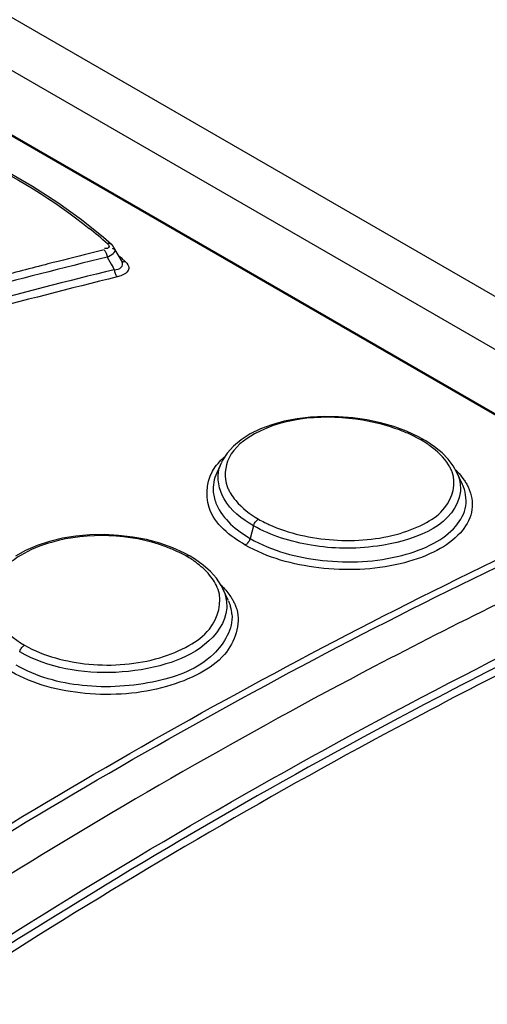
# Model space of a CAD drawing. Header units: inches. Extents: x 0 to 117, y 0 to 83.
# Tile 36 of 57: x 103.123 to 103.518, y 23.072 to 23.904. Entities that reach past the tile are written whole.
import ezdxf

# ---------------------------------------------------------------- set-up
doc = ezdxf.new("R2010")
doc.units = ezdxf.units.IN
doc.header["$LTSCALE"] = 6.431102
doc.header["$MEASUREMENT"] = 0
doc.layers.get('0').update_dxf_attribs({"linetype": 'CONTINUOUS'})

msp = doc.modelspace()

# ---------------------------------------------------------------- linework, layer by layer
at = {"color": 7, "linetype": 'CONTINUOUS'}
for p, q in [((101.92753, 24.59191), (107.55579, 21.34251)), ((101.89278, 24.56729), (103.70062, 23.52355)), ((103.63984, 23.50326), (101.86789, 24.52628)), ((101.86954, 24.52631), (103.64149, 23.5033)), ((103.19371, 23.71986), (103.17517, 23.73473)), ((103.20063, 23.71384), (103.19371, 23.71986)), ((103.19432, 23.70933), (103.18184, 23.70624)), ((103.2031, 23.70978), (103.20151, 23.71047)), ((103.20264, 23.71139), (103.20262, 23.71143)), ((103.20968, 23.69902), (103.20264, 23.71139)), ((103.19686, 23.70323), (103.20024, 23.6973)), ((103.14685, 23.69743), (103.14437, 23.69679)), ((103.20024, 23.6973), (103.20181, 23.69454)), ((103.20181, 23.69454), (103.20291, 23.69261)), ((103.20892, 23.69989), (103.2089, 23.6999)), ((103.20839, 23.68745), (103.20544, 23.68651)), ((103.2108, 23.68853), (103.20839, 23.68745)), ((103.44977, 23.55609), (103.43906, 23.56)), ((103.4598, 23.55145), (103.44977, 23.55609)), ((103.46437, 23.54895), (103.4598, 23.55145)), ((103.46607, 23.54795), (103.46436, 23.54896)), ((103.47344, 23.54304), (103.46607, 23.54795)), ((103.47976, 23.53785), (103.47344, 23.54304)), ((103.485, 23.53245), (103.47976, 23.53785)), ((103.29339, 23.52972), (103.28938, 23.52102)), ((103.4892, 23.5269), (103.485, 23.53245)), ((103.49233, 23.52126), (103.4892, 23.5269)), ((103.49697, 23.51121), (103.49233, 23.52127)), ((103.3205, 23.47623), (103.31766, 23.46556)), ((103.25223, 23.45768), (103.24145, 23.46148)), ((103.12801, 23.45548), (103.11933, 23.45066)), ((103.26231, 23.45309), (103.25223, 23.45768)), ((103.26688, 23.45059), (103.26231, 23.45309)), ((103.27073, 23.44825), (103.26688, 23.4506)), ((103.27796, 23.44309), (103.27073, 23.44825)), ((103.28411, 23.43758), (103.27796, 23.44309)), ((103.28913, 23.43185), (103.28411, 23.43758)), ((103.299, 23.41334), (103.29462, 23.42284))]:
    msp.add_line(p, q, dxfattribs=at)
for points in [[(103.17517, 23.73473), (103.15514, 23.74908), (103.1337, 23.76287), (103.11093, 23.77605), (103.08689, 23.78859), (103.06172, 23.80042)], [(103.19432, 23.70933), (103.19472, 23.7089), (103.1951, 23.70838), (103.19547, 23.70777), (103.1958, 23.70712), (103.1961, 23.70642), (103.19636, 23.70567), (103.19658, 23.70486), (103.19675, 23.70404), (103.19686, 23.70323)], [(103.20063, 23.71384), (103.2004, 23.71403), (103.19995, 23.7143), (103.19946, 23.71449), (103.19892, 23.7146), (103.19834, 23.71464), (103.19773, 23.71459), (103.19711, 23.71447)], [(103.20262, 23.71143), (103.202, 23.71236), (103.201, 23.7135), (103.20063, 23.71384)], [(103.20291, 23.69261), (103.20301, 23.69182), (103.20317, 23.69101), (103.20339, 23.69022), (103.20365, 23.68946), (103.20394, 23.68876), (103.20427, 23.68809), (103.20465, 23.68748)], [(103.21246, 23.69923), (103.21184, 23.69911), (103.21123, 23.69907), (103.21064, 23.69911), (103.2101, 23.69923), (103.20961, 23.69943), (103.20916, 23.6997), (103.20892, 23.69989)], [(103.20465, 23.68748), (103.20504, 23.68695), (103.20544, 23.68651)], [(103.43906, 23.56), (103.42784, 23.56319), (103.41622, 23.56565), (103.40434, 23.56736), (103.39238, 23.56831), (103.38046, 23.56849), (103.36875, 23.5679), (103.35738, 23.56656), (103.34645, 23.56448), (103.33608, 23.56163), (103.32646, 23.55806), (103.31775, 23.55383), (103.31004, 23.54896), (103.30346, 23.54352), (103.29814, 23.53757), (103.29412, 23.53122), (103.29352, 23.53)], [(103.46436, 23.54896), (103.46418, 23.54905), (103.46377, 23.54918), (103.46332, 23.54923), (103.46283, 23.5492), (103.46232, 23.54907), (103.46181, 23.54887)], [(103.3205, 23.47623), (103.32073, 23.47697), (103.32104, 23.47772), (103.32143, 23.47847), (103.32187, 23.47918), (103.32235, 23.47983), (103.32289, 23.48044), (103.32347, 23.48099), (103.32407, 23.48145), (103.32467, 23.4818)], [(103.24145, 23.46148), (103.23015, 23.46451), (103.21842, 23.46673), (103.20643, 23.46815), (103.19436, 23.46876), (103.18233, 23.46854), (103.17051, 23.4675), (103.15905, 23.46566), (103.14805, 23.46304), (103.13764, 23.45963), (103.12801, 23.45548)], [(103.31766, 23.46556), (103.31742, 23.46481), (103.31711, 23.46405), (103.31673, 23.46331), (103.31629, 23.46261), (103.31582, 23.46197), (103.31529, 23.46137), (103.31471, 23.46082), (103.31411, 23.46035), (103.3135, 23.45999)], [(103.26688, 23.4506), (103.26663, 23.45072), (103.26619, 23.45084), (103.26571, 23.45087), (103.26519, 23.45081), (103.26465, 23.45065), (103.26411, 23.4504)], [(103.29461, 23.42285), (103.29309, 23.42583), (103.28913, 23.43185)], [(103.12299, 23.36982), (103.12321, 23.37053), (103.1235, 23.37125), (103.12386, 23.37197), (103.12428, 23.37266), (103.12474, 23.3733), (103.12525, 23.3739), (103.1258, 23.37444), (103.12637, 23.3749), (103.12694, 23.37527)]]:
    msp.add_lwpolyline(points, dxfattribs=at)
for centre, radius, start, end in [((102.92973, 23.41321), 0.4028, 48.41, 51.27833), ((104.61446, 17.94561), 5.92956, 103.831853, 104.953122), ((104.60595, 17.97906), 5.90158, 103.963852, 104.314106), ((102.94574, 23.40397), 0.3979, 48.34931, 48.91861), ((102.9504, 23.40921), 0.39089, 47.89928, 48.34895), ((104.61519, 17.95203), 5.91175, 103.821294, 105.020068), ((104.61763, 17.93332), 5.94879, 104.338935, 104.773004), ((104.61671, 17.94637), 5.91109, 103.81277, 105.011125), ((103.39364, 23.4241), 0.1422, 65.33322, 69.38125), ((103.39846, 23.4345), 0.13074, 61.01708, 65.34792), ((103.4076, 23.45765), 0.10611, 58.12049, 59.28025), ((103.41143, 23.46375), 0.09891, 55.67053, 58.13584), ((103.41591, 23.47035), 0.09093, 53.97987, 55.6594), ((103.3344, 23.49014), 0.05855, 131.21132, 134.98591), ((103.32326, 23.51598), 0.03287, 155.28146, 164.44458), ((103.44439, 23.47655), 0.0663, 42.94912, 45.04561), ((103.38414, 23.58921), 0.12277, 241.02928, 243.72943), ((103.387, 23.59497), 0.12921, 243.72079, 245.5388), ((103.20027, 23.33328), 0.13341, 65.65429, 69.96551), ((103.20448, 23.34252), 0.12327, 61.07115, 65.66849), ((103.21272, 23.36402), 0.10051, 57.96294, 59.25153), ((103.21686, 23.37056), 0.09277, 54.70198, 57.98973), ((103.22093, 23.37638), 0.08567, 53.65619, 54.67171), ((103.26811, 23.39834), 0.03428, 5.33566, 15.81239)]:
    msp.add_arc(centre, radius, start, end, dxfattribs=at)
for points, knots in [([(103.04488, 23.80646), (103.05791, 23.80098), (103.10593, 23.77919), (103.15158, 23.75163), (103.1817, 23.72747)], [0, 0, 0, 0, 0.268039, 1, 1, 1, 1]), ([(103.19716, 23.71057), (103.19682, 23.71049), (103.19599, 23.71042), (103.19517, 23.71049), (103.19471, 23.71056)], [0, 0, 0, 0, 0.425712, 1, 1, 1, 1]), ([(103.19711, 23.71447), (103.19774, 23.7139), (103.19907, 23.71252), (103.19784, 23.71074), (103.19716, 23.71057)], [0, 0, 0, 0, 0.545839, 1, 1, 1, 1]), ([(103.20291, 23.69261), (103.20498, 23.69283), (103.20929, 23.69314), (103.21015, 23.69773), (103.20952, 23.69909)], [0, 0, 0, 0, 0.582115, 1, 1, 1, 1]), ([(103.21246, 23.69923), (103.21397, 23.69777), (103.21688, 23.69319), (103.21275, 23.68956), (103.2108, 23.68853)], [0, 0, 0, 0, 0.487807, 1, 1, 1, 1]), ([(103.44372, 23.55719), (103.43371, 23.56096), (103.39377, 23.57102), (103.34834, 23.56857), (103.32142, 23.55388)], [0, 0, 0, 0, 0.258483, 1, 1, 1, 1]), ([(103.32142, 23.55388), (103.31276, 23.54916), (103.29721, 23.53742), (103.29541, 23.51698), (103.29826, 23.5094)], [0, 0, 0, 0, 0.549382, 1, 1, 1, 1]), ([(103.3135, 23.45999), (103.3008, 23.46733), (103.27701, 23.48542), (103.28129, 23.5167), (103.28818, 23.52598)], [0, 0, 0, 0, 0.559093, 1, 1, 1, 1]), ([(103.48822, 23.52169), (103.48783, 23.5227), (103.48693, 23.52472), (103.48585, 23.52666), (103.48526, 23.52761)], [0, 0, 0, 0, 0.490928, 1, 1, 1, 1]), ([(103.3205, 23.47623), (103.31076, 23.48185), (103.29391, 23.49443), (103.28927, 23.51642), (103.29159, 23.5248)], [0, 0, 0, 0, 0.564081, 1, 1, 1, 1]), ([(103.3335, 23.47736), (103.35049, 23.46963), (103.38796, 23.46147), (103.43434, 23.4651), (103.46575, 23.47762), (103.48649, 23.492), (103.4919, 23.51212), (103.48822, 23.52169)], [0, 0, 0, 0, 0.298636, 0.600518, 0.729482, 0.835956, 1, 1, 1, 1]), ([(103.29826, 23.5094), (103.29865, 23.50837), (103.29954, 23.5063), (103.30062, 23.50432), (103.30121, 23.50334)], [0, 0, 0, 0, 0.491657, 1, 1, 1, 1]), ([(103.31766, 23.46556), (103.33614, 23.45494), (103.37967, 23.44347), (103.43389, 23.44604), (103.47167, 23.45959), (103.49145, 23.47359), (103.50185, 23.49234), (103.49955, 23.50559), (103.497, 23.51114)], [0, 0, 0, 0, 0.289682, 0.593622, 0.724011, 0.830735, 0.916989, 1, 1, 1, 1]), ([(103.49768, 23.51591), (103.49838, 23.51493), (103.49968, 23.51296), (103.50083, 23.5109), (103.50135, 23.50987)], [0, 0, 0, 0, 0.508677, 1, 1, 1, 1]), ([(103.50135, 23.50987), (103.50185, 23.50887), (103.50276, 23.50687), (103.5035, 23.5048), (103.50381, 23.50377)], [0, 0, 0, 0, 0.50713, 1, 1, 1, 1]), ([(103.28651, 23.50468), (103.28685, 23.50106), (103.2915, 23.48429), (103.30605, 23.47229), (103.31766, 23.46556)], [0, 0, 0, 0, 0.213627, 1, 1, 1, 1]), ([(103.30121, 23.50334), (103.30245, 23.50129), (103.30877, 23.49262), (103.31755, 23.48604), (103.32467, 23.4818)], [0, 0, 0, 0, 0.224432, 1, 1, 1, 1]), ([(103.50381, 23.50377), (103.50561, 23.49788), (103.50575, 23.48403), (103.49301, 23.46588), (103.47156, 23.4522), (103.43207, 23.43916), (103.37658, 23.4372), (103.33226, 23.44916), (103.3135, 23.45999)], [0, 0, 0, 0, 0.081195, 0.170099, 0.279975, 0.412121, 0.714349, 1, 1, 1, 1]), ([(102.77065, 22.99859), (102.84187, 23.04894), (103.11936, 23.2363), (103.41384, 23.39923), (103.63984, 23.50041)], [0, 0, 0, 0, 0.260503, 1, 1, 1, 1]), ([(102.77374, 22.99396), (102.84491, 23.04428), (103.12221, 23.23151), (103.41647, 23.39432), (103.64231, 23.49543)], [0, 0, 0, 0, 0.260503, 1, 1, 1, 1]), ([(103.49424, 23.50007), (103.48688, 23.47431), (103.43074, 23.45554), (103.37112, 23.45717), (103.33537, 23.46765), (103.3205, 23.47623)], [0, 0, 0, 0, 0.42825, 0.725556, 1, 1, 1, 1]), ([(102.79934, 22.91697), (102.87956, 22.97504), (103.19112, 23.18939), (103.52448, 23.37321), (103.78087, 23.48365)], [0, 0, 0, 0, 0.261861, 1, 1, 1, 1]), ([(103.24598, 23.45862), (103.21588, 23.46961), (103.17074, 23.47148), (103.13176, 23.45609), (103.12363, 23.45115)], [0, 0, 0, 0, 0.770937, 1, 1, 1, 1]), ([(103.63166, 23.46017), (103.56104, 23.42768), (103.2708, 23.28464), (102.99557, 23.11193), (102.79581, 22.9688)], [0, 0, 0, 0, 0.240323, 1, 1, 1, 1]), ([(103.69934, 23.44061), (103.6238, 23.40611), (103.31235, 23.25311), (103.01767, 23.06693), (102.80395, 22.91222)], [0, 0, 0, 0, 0.239399, 1, 1, 1, 1]), ([(103.68049, 23.425), (103.60693, 23.3909), (103.30392, 23.24024), (103.01689, 23.05829), (102.80855, 22.90747)], [0, 0, 0, 0, 0.239701, 1, 1, 1, 1]), ([(103.12694, 23.37527), (103.14349, 23.36612), (103.18234, 23.35587), (103.23112, 23.35974), (103.26509, 23.37349), (103.28791, 23.38959), (103.29449, 23.41178), (103.29055, 23.4225)], [0, 0, 0, 0, 0.283574, 0.584551, 0.717282, 0.828668, 1, 1, 1, 1]), ([(103.29905, 23.41322), (103.29946, 23.41231), (103.30022, 23.41049), (103.30083, 23.40862), (103.30109, 23.40768)], [0, 0, 0, 0, 0.5052, 1, 1, 1, 1]), ([(103.30057, 23.41732), (103.30122, 23.41637), (103.30243, 23.41448), (103.3035, 23.41249), (103.30398, 23.4115)], [0, 0, 0, 0, 0.507219, 1, 1, 1, 1]), ([(103.30398, 23.4115), (103.30445, 23.41055), (103.3053, 23.40863), (103.30599, 23.40665), (103.30628, 23.40566)], [0, 0, 0, 0, 0.505835, 1, 1, 1, 1]), ([(103.10052, 23.40356), (103.1015, 23.40083), (103.10746, 23.38907), (103.11822, 23.38047), (103.12694, 23.37527)], [0, 0, 0, 0, 0.222192, 1, 1, 1, 1]), ([(103.30628, 23.40566), (103.31007, 23.39307), (103.30125, 23.36809), (103.27455, 23.35017), (103.23523, 23.33472), (103.1795, 23.331), (103.1346, 23.34197), (103.116, 23.35297)], [0, 0, 0, 0, 0.171638, 0.28426, 0.417577, 0.71803, 1, 1, 1, 1]), ([(103.30224, 23.40153), (103.30338, 23.38918), (103.28534, 23.35926), (103.23596, 23.34159), (103.17743, 23.33773), (103.1369, 23.34868), (103.11995, 23.35842)], [0, 0, 0, 0, 0.175746, 0.425172, 0.722939, 1, 1, 1, 1]), ([(103.29783, 23.40657), (103.2971, 23.39461), (103.28044, 23.37257), (103.24491, 23.35731), (103.19122, 23.34857), (103.14697, 23.35597), (103.12299, 23.36982)], [0, 0, 0, 0, 0.181245, 0.365575, 0.581477, 1, 1, 1, 1])]:
    msp.add_open_spline(points, degree=3, knots=knots, dxfattribs=at)
for points in [[(103.19686, 23.70323), (103.19963, 23.7044), (103.20545, 23.7079), (103.2031, 23.70978)], [(103.48526, 23.52761), (103.48129, 23.53407), (103.47551, 23.53943), (103.46938, 23.54389)], [(103.28818, 23.52598), (103.28965, 23.52795), (103.29128, 23.52981), (103.29301, 23.53155)], [(103.28937, 23.52102), (103.28706, 23.516), (103.286, 23.51019), (103.28651, 23.50468)], [(103.49233, 23.52126), (103.49531, 23.51482), (103.49619, 23.50689), (103.49424, 23.50007)], [(103.49292, 23.52173), (103.49462, 23.51989), (103.49623, 23.51795), (103.49768, 23.51591)], [(103.12363, 23.45115), (103.12119, 23.44966), (103.11881, 23.44804), (103.11656, 23.44628)], [(103.28341, 23.43457), (103.28002, 23.43866), (103.27598, 23.44224), (103.2717, 23.44539)], [(103.29055, 23.4225), (103.28894, 23.42689), (103.2864, 23.43097), (103.28341, 23.43457)], [(103.29311, 23.42605), (103.29586, 23.42338), (103.2984, 23.42047), (103.30057, 23.41732)], [(103.29462, 23.42283), (103.29693, 23.41782), (103.29817, 23.41209), (103.29783, 23.40657)]]:
    msp.add_open_spline(points, degree=3, dxfattribs=at)

doc.saveas('drawing.dxf')
